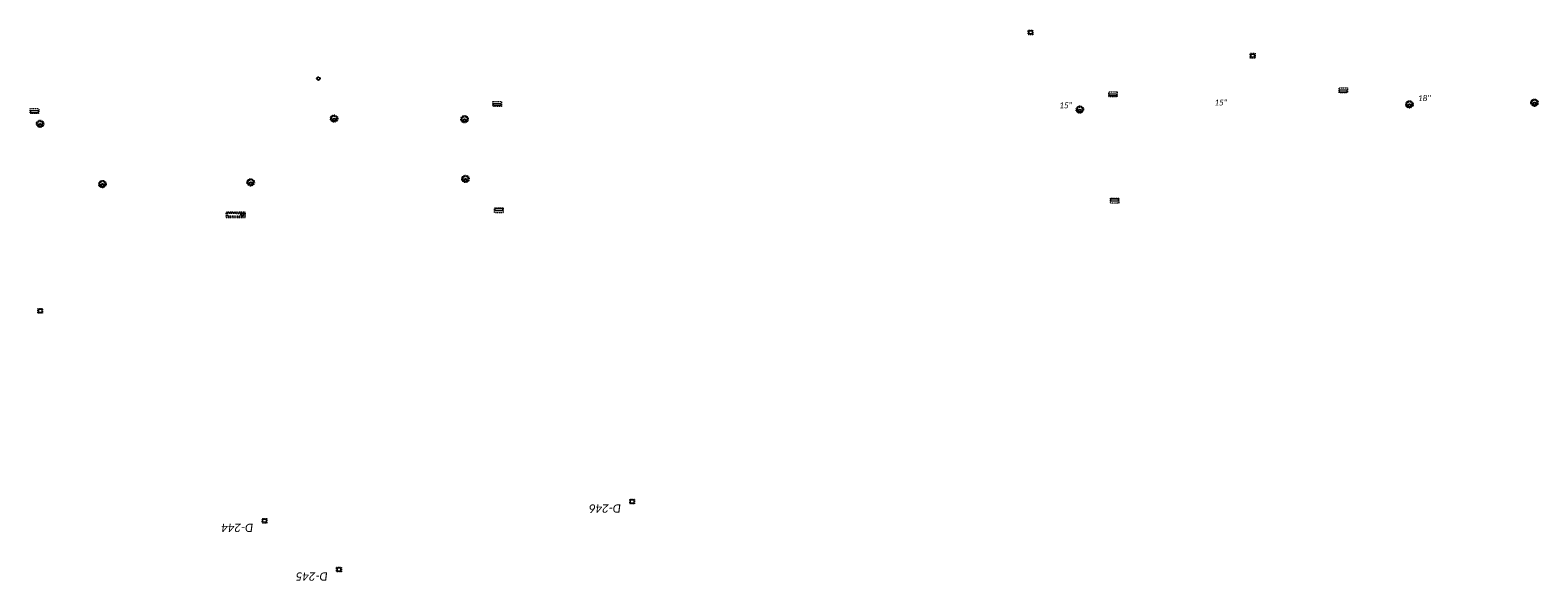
# Model space of a CAD drawing. Header units: feet. Extents: x 2474698 to 2485266, y 499169 to 501466.
# Tile 3 of 19: x 2476121 to 2477192, y 499742 to 500133. Entities that reach past the tile are written whole.
import ezdxf
from ezdxf.enums import TextEntityAlignment as Align

# ---------------------------------------------------------------- set-up
doc = ezdxf.new("R2010")
doc.units = ezdxf.units.FT
doc.header["$MEASUREMENT"] = 0
doc.linetypes.add('OhDOT_USTN2', pattern=[0.11, 0.069, -0.041])
doc.layers.add('DR_P_Text', color=7, linetype='Continuous')
doc.layers.add('DR_X_Cells', color=151, linetype='OhDOT_USTN2')
doc.styles.add('Style-Calibri IF', font='calibrii.ttf')

# ---------------------------------------------------------------- blocks, each defined once
blk = doc.blocks.new('MH-3-048Base-X-Plan_4')
at = {"layer": 'DR_X_Cells'}
for radius in [2.42, 2]:
    blk.add_circle((0, 0), radius, dxfattribs=at)
at = {"layer": 'DR_X_Cells', "linetype": 'Continuous'}
blk.add_circle((0, -0.9), 0.99, dxfattribs=at)
blk = doc.blocks.new('MH-3-048Base-X-Plan_5')
at = {"layer": 'DR_X_Cells'}
for radius in [2.42, 2]:
    blk.add_circle((0, 0), radius, dxfattribs=at)
at = {"layer": 'DR_X_Cells', "linetype": 'Continuous'}
blk.add_circle((0, -0.9), 0.99, dxfattribs=at)
blk = doc.blocks.new('MH-3-048Base-X-Plan_6')
at = {"layer": 'DR_X_Cells'}
for radius in [2.42, 2]:
    blk.add_circle((0, 0), radius, dxfattribs=at)
at = {"layer": 'DR_X_Cells', "linetype": 'Continuous'}
blk.add_circle((0, -0.9), 0.99, dxfattribs=at)
blk = doc.blocks.new('MH-3-048Base-X-Plan_7')
at = {"layer": 'DR_X_Cells'}
for radius in [2.42, 2]:
    blk.add_circle((0, 0), radius, dxfattribs=at)
at = {"layer": 'DR_X_Cells', "linetype": 'Continuous'}
blk.add_circle((0, -0.9), 0.99, dxfattribs=at)
blk = doc.blocks.new('MH-3-048Base-X-Plan_21')
at = {"layer": 'DR_X_Cells'}
for radius in [2.42, 2]:
    blk.add_circle((0, 0), radius, dxfattribs=at)
at = {"layer": 'DR_X_Cells', "linetype": 'Continuous'}
blk.add_circle((0, -0.9), 0.99, dxfattribs=at)
blk = doc.blocks.new('MH-3-048Base-X-Plan_22')
at = {"layer": 'DR_X_Cells'}
for radius in [2.42, 2]:
    blk.add_circle((0, 0), radius, dxfattribs=at)
at = {"layer": 'DR_X_Cells', "linetype": 'Continuous'}
blk.add_circle((0, -0.9), 0.99, dxfattribs=at)
blk = doc.blocks.new('MH-3-048Base-X-Plan_23')
at = {"layer": 'DR_X_Cells'}
for radius in [2.42, 2]:
    blk.add_circle((0, 0), radius, dxfattribs=at)
at = {"layer": 'DR_X_Cells', "linetype": 'Continuous'}
blk.add_circle((0, -0.9), 0.99, dxfattribs=at)
blk = doc.blocks.new('MH-3-048Base-X-Plan_24')
at = {"layer": 'DR_X_Cells'}
for radius in [2.42, 2]:
    blk.add_circle((0, 0), radius, dxfattribs=at)
at = {"layer": 'DR_X_Cells', "linetype": 'Continuous'}
blk.add_circle((0, -0.9), 0.99, dxfattribs=at)
blk = doc.blocks.new('MH-3-048Base-X-Plan_25')
at = {"layer": 'DR_X_Cells'}
for radius in [2.42, 2]:
    blk.add_circle((0, 0), radius, dxfattribs=at)
at = {"layer": 'DR_X_Cells', "linetype": 'Continuous'}
blk.add_circle((0, -0.9), 0.99, dxfattribs=at)
blk = doc.blocks.new('CB-7-X-Plan_1')
at = {"layer": 'DR_X_Cells', "color": 151, "lineweight": 0}
blk.add_circle((0, 0), 1.25, dxfattribs=at)
at = {"layer": 'DR_X_Cells', "color": 151, "linetype": 'Continuous', "lineweight": 0}
blk.add_circle((0, 0), 0.917, dxfattribs=at)
blk = doc.blocks.new('CB-3-X-Plan_4')
at = {"layer": 'DR_X_Cells', "color": 151, "lineweight": 13, "flags": 128}
blk.add_lwpolyline([(2.1, 3), (2.1, -3), (-1.5, -3), (-1.5, 3)], close=True, dxfattribs=at)
at = {"layer": 'DR_X_Cells', "color": 151, "linetype": 'Continuous', "lineweight": 0, "flags": 128}
blk.add_lwpolyline([(1.5, 2.6), (1.5, -2.6), (-0.1, -2.6), (-0.1, 2.6)], close=True, dxfattribs=at)
blk = doc.blocks.new('CB-3-X-Plan_5')
at = {"layer": 'DR_X_Cells', "color": 151, "lineweight": 13, "flags": 128}
blk.add_lwpolyline([(2.1, 3), (2.1, -3), (-1.5, -3), (-1.5, 3)], close=True, dxfattribs=at)
at = {"layer": 'DR_X_Cells', "color": 151, "linetype": 'Continuous', "lineweight": 0, "flags": 128}
blk.add_lwpolyline([(1.5, 2.6), (1.5, -2.6), (-0.1, -2.6), (-0.1, 2.6)], close=True, dxfattribs=at)
blk = doc.blocks.new('CB-3-X-Plan_19')
at = {"layer": 'DR_X_Cells', "color": 151, "lineweight": 13, "flags": 128}
blk.add_lwpolyline([(2.1, 3), (2.1, -3), (-1.5, -3), (-1.5, 3)], close=True, dxfattribs=at)
at = {"layer": 'DR_X_Cells', "color": 151, "linetype": 'Continuous', "lineweight": 0, "flags": 128}
blk.add_lwpolyline([(1.5, 2.6), (1.5, -2.6), (-0.1, -2.6), (-0.1, 2.6)], close=True, dxfattribs=at)
blk = doc.blocks.new('CB-3-X-Plan_20')
at = {"layer": 'DR_X_Cells', "color": 151, "lineweight": 13, "flags": 128}
blk.add_lwpolyline([(2.1, 3), (2.1, -3), (-1.5, -3), (-1.5, 3)], close=True, dxfattribs=at)
at = {"layer": 'DR_X_Cells', "color": 151, "linetype": 'Continuous', "lineweight": 0, "flags": 128}
blk.add_lwpolyline([(1.5, 2.6), (1.5, -2.6), (-0.1, -2.6), (-0.1, 2.6)], close=True, dxfattribs=at)
blk = doc.blocks.new('CB-3-X-Plan_21')
at = {"layer": 'DR_X_Cells', "color": 151, "lineweight": 13, "flags": 128}
blk.add_lwpolyline([(2.1, 3), (2.1, -3), (-1.5, -3), (-1.5, 3)], close=True, dxfattribs=at)
at = {"layer": 'DR_X_Cells', "color": 151, "linetype": 'Continuous', "lineweight": 0, "flags": 128}
blk.add_lwpolyline([(1.5, 2.6), (1.5, -2.6), (-0.1, -2.6), (-0.1, 2.6)], close=True, dxfattribs=at)
blk = doc.blocks.new('CB-3-X-Plan_22')
at = {"layer": 'DR_X_Cells', "color": 151, "lineweight": 13, "flags": 128}
blk.add_lwpolyline([(2.1, 3), (2.1, -3), (-1.5, -3), (-1.5, 3)], close=True, dxfattribs=at)
at = {"layer": 'DR_X_Cells', "color": 151, "linetype": 'Continuous', "lineweight": 0, "flags": 128}
blk.add_lwpolyline([(1.5, 2.6), (1.5, -2.6), (-0.1, -2.6), (-0.1, 2.6)], close=True, dxfattribs=at)
blk = doc.blocks.new('CB-2-2B-X-Plan_18')
at = {"layer": 'DR_X_Cells', "color": 151, "lineweight": 0, "flags": 128}
blk.add_lwpolyline([(1.7, 1.7), (1.7, -1.7), (-1.7, -1.7), (-1.7, 1.7)], close=True, dxfattribs=at)
at = {"layer": 'DR_X_Cells', "color": 151, "linetype": 'Continuous', "lineweight": 0, "flags": 128}
blk.add_lwpolyline([(1.1, 1.1), (1.1, -1.1), (-1.1, -1.1), (-1.1, 1.1)], close=True, dxfattribs=at)
blk = doc.blocks.new('CB-2-2B-X-Plan_19')
at = {"layer": 'DR_X_Cells', "color": 151, "lineweight": 0, "flags": 128}
blk.add_lwpolyline([(1.7, 1.7), (1.7, -1.7), (-1.7, -1.7), (-1.7, 1.7)], close=True, dxfattribs=at)
at = {"layer": 'DR_X_Cells', "color": 151, "linetype": 'Continuous', "lineweight": 0, "flags": 128}
blk.add_lwpolyline([(1.1, 1.1), (1.1, -1.1), (-1.1, -1.1), (-1.1, 1.1)], close=True, dxfattribs=at)
blk = doc.blocks.new('CB-2-2B-X-Plan_20')
at = {"layer": 'DR_X_Cells', "color": 151, "lineweight": 0, "flags": 128}
blk.add_lwpolyline([(1.7, 1.7), (1.7, -1.7), (-1.7, -1.7), (-1.7, 1.7)], close=True, dxfattribs=at)
at = {"layer": 'DR_X_Cells', "color": 151, "linetype": 'Continuous', "lineweight": 0, "flags": 128}
blk.add_lwpolyline([(1.1, 1.1), (1.1, -1.1), (-1.1, -1.1), (-1.1, 1.1)], close=True, dxfattribs=at)
blk = doc.blocks.new('CB-2-2B-X-Plan_21')
at = {"layer": 'DR_X_Cells', "color": 151, "lineweight": 0, "flags": 128}
blk.add_lwpolyline([(1.7, 1.7), (1.7, -1.7), (-1.7, -1.7), (-1.7, 1.7)], close=True, dxfattribs=at)
at = {"layer": 'DR_X_Cells', "color": 151, "linetype": 'Continuous', "lineweight": 0, "flags": 128}
blk.add_lwpolyline([(1.1, 1.1), (1.1, -1.1), (-1.1, -1.1), (-1.1, 1.1)], close=True, dxfattribs=at)
blk = doc.blocks.new('CB-2-2B-X-Plan_22')
at = {"layer": 'DR_X_Cells', "color": 151, "lineweight": 0, "flags": 128}
blk.add_lwpolyline([(1.7, 1.7), (1.7, -1.7), (-1.7, -1.7), (-1.7, 1.7)], close=True, dxfattribs=at)
at = {"layer": 'DR_X_Cells', "color": 151, "linetype": 'Continuous', "lineweight": 0, "flags": 128}
blk.add_lwpolyline([(1.1, 1.1), (1.1, -1.1), (-1.1, -1.1), (-1.1, 1.1)], close=True, dxfattribs=at)
blk = doc.blocks.new('CB-2-2B-X-Plan_23')
at = {"layer": 'DR_X_Cells', "color": 151, "lineweight": 0, "flags": 128}
blk.add_lwpolyline([(1.7, 1.7), (1.7, -1.7), (-1.7, -1.7), (-1.7, 1.7)], close=True, dxfattribs=at)
at = {"layer": 'DR_X_Cells', "color": 151, "linetype": 'Continuous', "lineweight": 0, "flags": 128}
blk.add_lwpolyline([(1.1, 1.1), (1.1, -1.1), (-1.1, -1.1), (-1.1, 1.1)], close=True, dxfattribs=at)
blk = doc.blocks.new('I-2A-12-MHR-X-Plan')
at = {"layer": 'DR_X_Cells', "flags": 128}
for points in [[(-3.3, 6.7), (-3.3, -6.7), (0, -6.7), (0, 6.7)], [(-2.7, 6), (-2.7, -6), (-0.7, -6), (-0.7, 6)]]:
    blk.add_lwpolyline(points, close=True, dxfattribs=at)
at = {"layer": 'DR_X_Cells', "linetype": 'Continuous'}
blk.add_circle((-1.7, 4.7), 0.917, dxfattribs=at)

msp = doc.modelspace()

# ---------------------------------------------------------------- block references
at = {"layer": 'DR_X_Cells', "color": 151, "lineweight": 0}
for name, p in [('CB-2-2B-X-Plan_23', (2476831.9, 500131.8)), ('CB-2-2B-X-Plan_22', (2476989.6, 500115.3)), ('CB-7-X-Plan_1', (2476326, 500099)), ('CB-2-2B-X-Plan_18', (2476128.4, 499934)), ('CB-2-2B-X-Plan_21', (2476548.9, 499798.6)), ('CB-2-2B-X-Plan_19', (2476287.7, 499784.9)), ('CB-2-2B-X-Plan_20', (2476340.6, 499750.3))]:
    msp.add_blockref(name, p, dxfattribs=at)
at = {"layer": 'DR_X_Cells', "color": 151, "lineweight": 13}
for name, p, rotation in [('CB-3-X-Plan_22', (2476890.4, 500088.2), 270.0665607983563), ('CB-3-X-Plan_21', (2477054, 500090.9), 269.7877622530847), ('CB-3-X-Plan_5', (2476124.3, 500076.3), 269.967114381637), ('CB-3-X-Plan_4', (2476453, 500081.3), 269.8228644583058), ('CB-3-X-Plan_20', (2476891.6, 500012), 90.37664365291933), ('CB-3-X-Plan_19', (2476454.2, 500005.2), 90.10267707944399)]:
    msp.add_blockref(name, p, dxfattribs=dict(at, rotation=rotation))
at = {"layer": 'DR_X_Cells'}
for name, p in [('MH-3-048Base-X-Plan_23', (2476866.9, 500077)), ('MH-3-048Base-X-Plan_24', (2477101, 500080.7)), ('MH-3-048Base-X-Plan_25', (2477189.8, 500081.9)), ('MH-3-048Base-X-Plan_22', (2476128.3, 500066.9)), ('MH-3-048Base-X-Plan_5', (2476337.1, 500070.6)), ('MH-3-048Base-X-Plan_21', (2476429.8, 500070.2)), ('MH-3-048Base-X-Plan_7', (2476172.6, 500024.1)), ('MH-3-048Base-X-Plan_6', (2476277.9, 500025.3)), ('MH-3-048Base-X-Plan_4', (2476430.5, 500027.8))]:
    msp.add_blockref(name, p, dxfattribs=at)
at = {"layer": 'DR_X_Cells', "rotation": 269.6443280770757}
msp.add_blockref('I-2A-12-MHR-X-Plan', (2476267.2, 500000.6), dxfattribs=at)

# ---------------------------------------------------------------- texts
at = {"layer": 'DR_P_Text', "color": 7, "linetype": 'Continuous', "style": 'Style-Calibri IF'}
for s, p in [('18"', (2477107, 500087.2)), ('15"', (2476852.2, 500082.1)), ('15"', (2476962.4, 500084.1))]:
    msp.add_text(s, height=4.17, dxfattribs=at).set_placement(p, align=Align.TOP_LEFT)
at = {"layer": 'DR_P_Text', "linetype": 'Continuous', "lineweight": 0, "style": 'Style-Calibri IF'}
for s, p in [('D-246', (2476540.9, 499790.6)), ('D-244', (2476279.7, 499776.9)), ('D-245', (2476332.6, 499742.3))]:
    msp.add_text(s, height=5.91, rotation=180, dxfattribs=at).set_placement(p, align=Align.TOP_LEFT)

doc.saveas('drawing.dxf')
